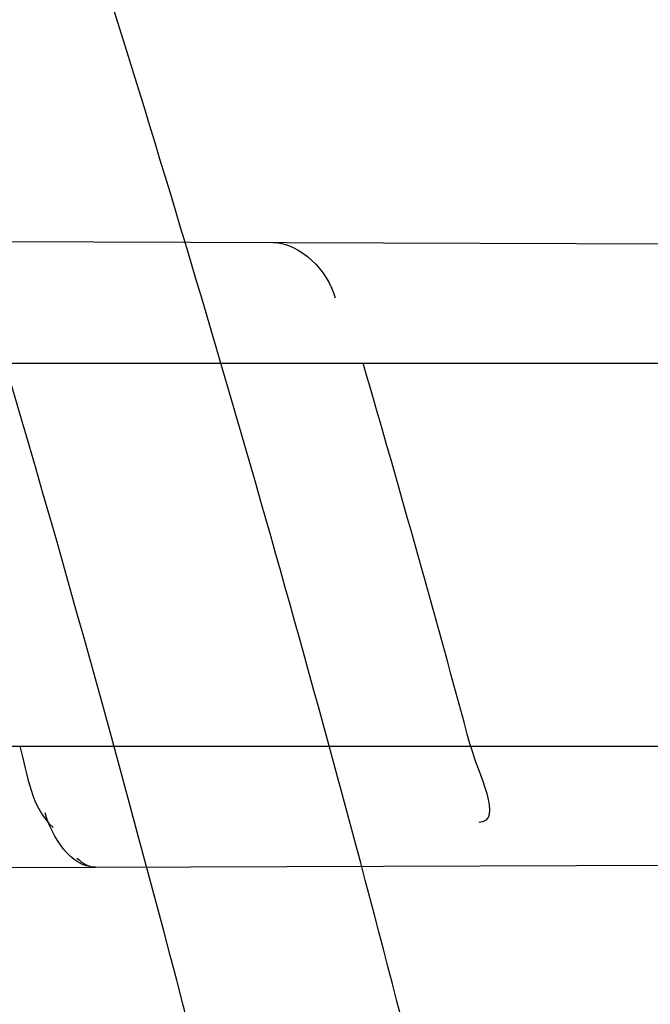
# Model space of a CAD drawing. Header units: millimetres. Extents: x 0 to 297, y 0 to 210.
# Tile 106 of 256: x 145.2265 to 145.238, y 93.2954 to 93.3134. Entities that reach past the tile are written whole.
import ezdxf

# ---------------------------------------------------------------- set-up
doc = ezdxf.new("R2010")
doc.units = ezdxf.units.MM
doc.header["$LTSCALE"] = 16.335
doc.layers.get('0').update_dxf_attribs({"linetype": 'CONTINUOUS'})
for name, color, linetype in [('01_GLOBAL', 7, 'CONTINUOUS'), ('INTFCLR_1', 7, 'CONTINUOUS'), ('INTFCLR_144815', 7, 'CONTINUOUS')]:
    doc.layers.add(name, color=color, linetype=linetype)

msp = doc.modelspace()

# ---------------------------------------------------------------- linework, layer by layer
at = {"color": 7, "linetype": 'Continuous'}
msp.add_circle((145.8748034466, 92.1344639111), 2.66, dxfattribs=at)
at = {"color": 9, "linetype": 'Continuous'}
msp.add_arc((145.8748034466, 92.1344639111), 2.6259090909, 92.9674534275, 177.0325465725, dxfattribs=at)
at = {"layer": '01_GLOBAL', "color": 7, "linetype": 'Continuous'}
msp.add_circle((145.8748034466, 92.1344639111), 2.695, dxfattribs=at)
at = {"layer": 'INTFCLR_1', "color": 9, "linetype": 'Continuous'}
for p, q in [((145.2069335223, 93.30944721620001), (145.268307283, 93.3092329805)), ((145.2087624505, 93.3071596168), (145.2688339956, 93.3071596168)), ((145.2108577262, 93.3001596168), (145.2706262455, 93.3001596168)), ((145.2104119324, 93.2978841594), (145.271158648, 93.29809620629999))]:
    msp.add_line(p, q, dxfattribs=at)
at = {"layer": 'INTFCLR_1', "color": 7, "linetype": 'Continuous'}
msp.add_lwpolyline([(145.2275031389, 93.2981139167), (145.2275444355, 93.2980787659), (145.2275850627, 93.2980475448), (145.2276250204, 93.2980203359), (145.2276644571, 93.29799717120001), (145.2277032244, 93.29797818), (145.2277408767, 93.2979635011), (145.2277772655, 93.297953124), (145.2278125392, 93.29794697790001), (145.227846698, 93.2979450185)], dxfattribs=at)
at = {"layer": 'INTFCLR_1', "color": 6, "linetype": 'Continuous'}
for centre, radius, start, end in [((144.8596077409, 93.1986596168), 0.4224162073, 270, 90.00000002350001), ((144.8596077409, 93.1986596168), 0.4014439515, 270, 90.00000002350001), ((144.8590283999, 93.1986617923), 0.3891373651, 15.1191837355, 16.189568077)]:
    msp.add_arc(centre, radius, start, end, dxfattribs=at)
at = {"layer": 'INTFCLR_1', "color": 9, "linetype": 'Continuous'}
msp.add_arc((144.8596077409, 93.1986596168), 0.3860864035, 14.2357984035, 17.3348347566, dxfattribs=at)
for points, knots in [([(145.235167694, 93.06803805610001), (145.2359987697, 93.0702994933), (145.2376274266, 93.07486591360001), (145.2407305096, 93.0841265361), (145.2457654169, 93.10074899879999), (145.2504341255, 93.12025903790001), (145.2535169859, 93.1376959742), (145.2548129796, 93.1465996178), (145.2554818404, 93.15174935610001), (145.2570256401, 93.1646779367), (145.2586297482, 93.1867687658), (145.2583725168, 93.2128320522), (145.2571603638, 93.229722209), (145.2563978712, 93.2375211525), (145.2558364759, 93.24270819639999), (145.2541019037, 93.2567080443), (145.2501634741, 93.279125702), (145.2444881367, 93.3010123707), (145.2404287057, 93.31400265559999), (145.2389019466, 93.3186491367), (145.2365792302, 93.32549362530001), (145.2313391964, 93.3398030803), (145.2222901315, 93.3608048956), (145.211984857, 93.38064637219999), (145.2048007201, 93.3928589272), (145.2014430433, 93.39829523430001), (145.1992124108, 93.401838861), (145.1931796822, 93.4111586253), (145.1830706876, 93.4254621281), (145.1690288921, 93.44287479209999), (145.1571354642, 93.4559268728), (145.1488272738, 93.46426968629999), (145.1442335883, 93.4686868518), (145.1378598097, 93.47464399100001), (145.1289384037, 93.4824441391), (145.1192814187, 93.4900126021), (145.1131582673, 93.4943666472), (145.1101748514, 93.49636902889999), (145.1077179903, 93.4979464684), (145.1055301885, 93.4992630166), (145.1036031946, 93.50027403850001), (145.1025200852, 93.5007770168), (145.1016575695, 93.50108464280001), (145.1010609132, 93.5012239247), (145.1005598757, 93.50114822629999), (145.1004622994, 93.50067669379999), (145.1007027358, 93.5001554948), (145.1011202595, 93.49943321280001), (145.1017948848, 93.49852402), (145.1026939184, 93.4974154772), (145.1038249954, 93.4961153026), (145.1051758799, 93.49462279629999), (145.106740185, 93.4929397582), (145.1092045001, 93.4903307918), (145.1127127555, 93.4866635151), (145.1192604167, 93.47979277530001), (145.126411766, 93.4720844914), (145.1329263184, 93.4647171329), (145.1369531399, 93.4600323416), (145.143428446, 93.4523417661), (145.1533417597, 93.43987882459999), (145.1663378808, 93.4217466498), (145.175744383, 93.40694421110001), (145.1819029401, 93.3964078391), (145.1860815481, 93.3889972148), (145.1932904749, 93.3754706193), (145.2029180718, 93.35504416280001), (145.209559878, 93.3380139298), (145.212649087, 93.3291841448)], [0, 0, 0, 0, 0.0103790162, 0.0208837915, 0.0420711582, 0.08518389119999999, 0.1071959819, 0.1183353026, 0.1239410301, 0.1295663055, 0.1744258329, 0.2192337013, 0.2417180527, 0.2473539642, 0.2529903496, 0.2641931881, 0.3081223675, 0.3509244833, 0.3614867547, 0.3667496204, 0.3719934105, 0.3926231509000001, 0.4323812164, 0.470412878, 0.488854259, 0.4934078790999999, 0.4979383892, 0.5068921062, 0.5412323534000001, 0.5733304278, 0.6031976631, 0.6172528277, 0.6240454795, 0.630650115, 0.6548352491, 0.6750685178, 0.6834752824, 0.6871962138, 0.6905460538, 0.6960524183, 0.6981915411, 0.6999110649, 0.7012078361, 0.7020914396, 0.7026255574, 0.7031007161, 0.7038824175, 0.7050749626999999, 0.7066970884, 0.7087489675, 0.7112252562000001, 0.7141187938, 0.7174211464, 0.7211233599, 0.729578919, 0.7392839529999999, 0.762009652, 0.7748693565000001, 0.7816473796, 0.7886214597, 0.8181786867, 0.8502212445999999, 0.8846823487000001, 0.8936821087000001, 0.9027944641, 0.9213301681, 0.9597016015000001, 1, 1, 1, 1]), ([(145.1053256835, 93.4996596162), (145.1058354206, 93.4996595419), (145.1084302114, 93.49863302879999), (145.1114097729, 93.4968905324), (145.114679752, 93.49483322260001), (145.1177098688, 93.4928362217), (145.1239326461, 93.4884975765), (145.1337472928, 93.4809600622), (145.1428234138, 93.4731893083), (145.1493077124, 93.4672553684), (145.1539781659, 93.46285851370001), (145.1624222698, 93.4545580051), (145.1745124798, 93.4415729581), (145.1887911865, 93.4242473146), (145.1990766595, 93.4100090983), (145.2052148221, 93.400731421), (145.2074832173, 93.39720574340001), (145.2108964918, 93.3917990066), (145.2181971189, 93.3796576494), (145.2286731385, 93.3599279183), (145.2378781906, 93.33903206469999), (145.2432089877, 93.32479281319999), (145.2455710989, 93.31798419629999), (145.247123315, 93.31336339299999), (145.2512489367, 93.30044977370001), (145.2570185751, 93.2786891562), (145.2610247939, 93.2563880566), (145.262788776, 93.2424626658), (145.2633595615, 93.2373043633), (145.2641347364, 93.22954935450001), (145.2653671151, 93.21275432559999), (145.2656287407, 93.1868333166), (145.2639975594, 93.16486546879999), (145.2624282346, 93.15201095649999), (145.2617481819, 93.1468896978), (145.2604303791, 93.1380345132), (145.2572949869, 93.120689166), (145.2525471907, 93.10128539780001), (145.2474296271, 93.08475977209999), (145.2442749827, 93.0755508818), (145.2426192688, 93.07100993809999), (145.2417743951, 93.0687611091)], [0, 0, 0, 0, 0.0031306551, 0.0166311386, 0.0214593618, 0.0268204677, 0.03892666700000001, 0.0680356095, 0.1027865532, 0.1122690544, 0.1220182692, 0.1421808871, 0.1849821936, 0.2309157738, 0.2799873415, 0.2927705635, 0.2992370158, 0.3057352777, 0.3320402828, 0.3862318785, 0.4428084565, 0.4721382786, 0.4795908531, 0.487069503, 0.5020757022, 0.562848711, 0.6251729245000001, 0.641061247, 0.6490543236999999, 0.6570463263, 0.6889269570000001, 0.7524525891, 0.8160592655, 0.8240370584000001, 0.8319876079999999, 0.8477879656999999, 0.8790177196, 0.9402188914, 0.9703170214, 0.9852457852, 1, 1, 1, 1]), ([(145.212649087, 93.3291841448), (145.2158606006, 93.32000478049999), (145.2216925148, 93.3011419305), (145.227244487, 93.2768964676), (145.2299856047, 93.2607035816), (145.2310878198, 93.25306455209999), (145.2317778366, 93.2479244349), (145.2334659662, 93.23376490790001), (145.2350886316, 93.2104154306), (145.2348602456, 93.1869830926), (145.2340091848, 93.1726576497), (145.2336200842, 93.16742997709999), (145.2329629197, 93.1596496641), (145.2311506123, 93.1430826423), (145.226931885, 93.1181043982), (145.2217743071, 93.0973620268), (145.21827327, 93.08545778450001), (145.2168531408, 93.08078963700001), (145.2142959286, 93.0727821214), (145.2088936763, 93.057325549), (145.2002622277, 93.03625645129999), (145.191382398, 93.0181651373), (145.1856550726, 93.0076054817), (145.1835773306, 93.0038810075), (145.1804900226, 92.9984473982), (145.1738400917, 92.9872483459), (145.1632874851, 92.971132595), (145.150351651, 92.9535411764), (145.1410235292, 92.94206533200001), (145.1356460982, 92.935766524), (145.133618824, 92.9334156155), (145.1301975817, 92.9295053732), (145.1238773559, 92.9224693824), (145.116999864, 92.9151404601), (145.1107938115, 92.9086516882), (145.1070749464, 92.9047482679), (145.1041227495, 92.9015610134), (145.102218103, 92.89935461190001), (145.1011689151, 92.89795985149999), (145.1007337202, 92.8972197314), (145.1004699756, 92.8966887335), (145.1005812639, 92.8959977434), (145.1020539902, 92.8962982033), (145.1036740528, 92.8970747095), (145.1066075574, 92.8986606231), (145.1094057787, 92.90044308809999), (145.1117034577, 92.9019742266), (145.1131778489, 92.902988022), (145.1156556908, 92.9047222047), (145.1196186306, 92.9076236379), (145.1251563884, 92.91192845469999), (145.1334349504, 92.9187409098), (145.1408444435, 92.92538609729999), (145.1473278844, 92.9316038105), (145.1519747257, 92.9361897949), (145.1603493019, 92.94482450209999), (145.1722854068, 92.9582894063), (145.1863008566, 92.9761921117), (145.1963364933, 92.9908581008), (145.2023017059, 93.0003963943), (145.2045040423, 93.0040202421), (145.2078179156, 93.0095804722), (145.2148947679, 93.0220651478), (145.2249952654, 93.0423300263), (145.2319439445, 93.0592659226), (145.2351676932, 93.0680380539)], [0, 0, 0, 0, 0.0419354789, 0.08505031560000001, 0.1071497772, 0.1127379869, 0.1183317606, 0.1295131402, 0.1742263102, 0.2191466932, 0.230445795, 0.2361065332, 0.241751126, 0.2641147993, 0.3079545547, 0.3508736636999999, 0.3561840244, 0.3614616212, 0.3719139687, 0.3924297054, 0.4320526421, 0.4700131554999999, 0.4792642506, 0.483852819, 0.4884035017, 0.5062126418, 0.5400088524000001, 0.5714206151, 0.6003317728, 0.6037560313, 0.6071340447, 0.6137178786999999, 0.6261602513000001, 0.6479155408, 0.6570536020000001, 0.6648783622, 0.6711643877, 0.6757843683, 0.6774462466, 0.6786751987, 0.6794900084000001, 0.6799813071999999, 0.6813020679, 0.6842478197, 0.6888651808, 0.6950795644, 0.6987591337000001, 0.70073729, 0.7027989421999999, 0.7117993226, 0.7219139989, 0.7330405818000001, 0.7580265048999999, 0.7648041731, 0.7717766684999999, 0.7861782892, 0.816667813, 0.8493175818, 0.8841610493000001, 0.8932352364, 0.8978283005, 0.9024468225, 0.9211469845, 0.9596997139, 1, 1, 1, 1]), ([(145.1053256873, 92.89765960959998), (145.1051880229, 92.89765962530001), (145.1048509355, 92.897726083), (145.1048682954, 92.89833203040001), (145.1052289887, 92.89895544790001), (145.1058526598, 92.8998820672), (145.1068032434, 92.9010353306), (145.1086356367, 92.9031125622), (145.110803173, 92.9053838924), (145.113215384, 92.90786955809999), (145.1159839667, 92.9106973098), (145.1217014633, 92.91652117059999), (145.1287122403, 92.92380461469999), (145.1351564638, 92.9308006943), (145.1386445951, 92.9346890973), (145.1407113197, 92.9370268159), (145.1461908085, 92.9432875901), (145.1556953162, 92.95469486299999), (145.1688811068, 92.972191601), (145.1796415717, 92.9882287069), (145.1864241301, 92.99937733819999), (145.1895721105, 93.0047852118), (145.1916900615, 93.00849100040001), (145.1975256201, 93.0189931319), (145.2065751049, 93.0369888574), (145.2153782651, 93.057964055), (145.2208882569, 93.0733543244), (145.2234958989, 93.0813260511), (145.2249438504, 93.0859728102), (145.2285119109, 93.09781736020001), (145.2337695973, 93.1184588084), (145.2380725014, 93.143329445), (145.2399207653, 93.159825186), (145.2405908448, 93.1675708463), (145.2409875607, 93.1727748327), (145.241855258, 93.1870348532), (145.2420882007, 93.2103641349), (145.2404334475, 93.2336088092), (145.2387124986, 93.2477021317), (145.238008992, 93.2528187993), (145.2368850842, 93.26042393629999), (145.2340893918, 93.2765480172), (145.2284266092, 93.3006887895), (145.222482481, 93.3194563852), (145.2192099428, 93.32858819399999)], [0, 0, 0, 0, 0.0008731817, 0.001718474, 0.0032338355, 0.0055641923, 0.008732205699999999, 0.0127298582, 0.0231213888, 0.0286463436, 0.0346993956, 0.04822263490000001, 0.0804125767, 0.0988155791, 0.1085508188, 0.1135449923, 0.1186070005, 0.1613231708, 0.2076862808, 0.2575123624, 0.2837454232, 0.2904461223, 0.2972015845, 0.3108183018, 0.3666504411, 0.4248609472, 0.4549769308, 0.4703146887, 0.4780576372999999, 0.4858477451, 0.5487776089, 0.6130123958, 0.6457680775, 0.6540347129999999, 0.6623246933, 0.6788711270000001, 0.74464742, 0.8101273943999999, 0.8265053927, 0.8346996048, 0.8428861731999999, 0.8752668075, 0.9384714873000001, 1, 1, 1, 1])]:
    msp.add_open_spline(points, degree=3, knots=knots, dxfattribs=at)
at = {"layer": 'INTFCLR_1', "color": 6, "linetype": 'Continuous'}
for points, knots in [([(145.1350652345, 93.4996596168), (145.1342109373, 93.4996596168), (145.1357546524, 93.496718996), (145.1370803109, 93.4950968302), (145.1392467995, 93.49225027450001), (145.1419201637, 93.4890306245), (145.145337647, 93.4849215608), (145.149332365, 93.4801497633), (145.1536170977, 93.4749597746), (145.1578478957, 93.4697443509), (145.1617862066, 93.46477665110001), (145.1654017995, 93.46011427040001), (145.1686896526, 93.45577766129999), (145.1716611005, 93.4517737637), (145.1743369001, 93.4480934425), (145.176743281, 93.4447208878), (145.1789048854, 93.4416366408), (145.1808385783, 93.4388324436), (145.1825660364, 93.4362898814), (145.1841084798, 93.43398792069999), (145.185490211, 93.43189981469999), (145.1867189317, 93.4300221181), (145.1878098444, 93.42833769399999), (145.1887779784, 93.42682907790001), (145.1896459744, 93.4254651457), (145.1906214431, 93.4239206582), (145.191753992, 93.4221107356), (145.1928766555, 93.42029359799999), (145.1938510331, 93.4187005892), (145.1946912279, 93.4173162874), (145.1956155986, 93.415780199), (145.1966371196, 93.4140663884), (145.1977643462, 93.41215452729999), (145.1990081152, 93.4100186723), (145.2003754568, 93.4076384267), (145.201880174, 93.4049787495), (145.2035347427, 93.4020034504), (145.2053542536, 93.39866660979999), (145.2073580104, 93.3949100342), (145.2095596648, 93.3906775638), (145.2119715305, 93.3859042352), (145.214608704, 93.3805105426), (145.2174929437, 93.37438539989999), (145.220642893, 93.36739491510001), (145.2240752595, 93.35936816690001), (145.227802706, 93.35009965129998), (145.2318351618, 93.3392957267), (145.2361179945, 93.3267082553), (145.2403681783, 93.3126841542), (145.2442872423, 93.297814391), (145.2476657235, 93.2827730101), (145.2504753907, 93.2676905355), (145.2527156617, 93.25262667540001), (145.2543982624, 93.2375790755), (145.2555287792, 93.22258324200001), (145.256117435, 93.20762456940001), (145.2561708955, 93.1927266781), (145.2556951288, 93.17787585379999), (145.2546936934, 93.16307401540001), (145.2531693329, 93.1483330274), (145.2511191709, 93.1336232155), (145.2485428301, 93.1189642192), (145.2454275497, 93.1043242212), (145.2417708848, 93.0897217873), (145.2376203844, 93.07535951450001), (145.2332204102, 93.06193527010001), (145.2288852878, 93.0500177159), (145.2248596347, 93.0398394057), (145.2211587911, 93.03109336), (145.2177663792, 93.0235207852), (145.2146668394, 93.01692434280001), (145.2118379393, 93.01114230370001), (145.2092594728, 93.0060543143), (145.2069119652, 93.0015625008), (145.2047820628, 92.99759337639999), (145.2028538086, 92.9940827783), (145.2011073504, 92.9909675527), (145.1995253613, 92.98819559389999), (145.1980916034, 92.985722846), (145.1967959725, 92.9835200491), (145.1956290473, 92.9815607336), (145.1945782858, 92.97981554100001), (145.1936278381, 92.9782521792), (145.1927650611, 92.97684539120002), (145.1919665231, 92.9755535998), (145.1911689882, 92.97427311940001), (145.1903111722, 92.9729060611), (145.1893416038, 92.97137374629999), (145.1882509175, 92.9696663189), (145.1870226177, 92.9677633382), (145.1856376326, 92.96564257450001), (145.1840803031, 92.96328767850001), (145.1823329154, 92.9606826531), (145.1803729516, 92.95780619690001), (145.1781781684, 92.9546380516), (145.1757236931, 92.9511600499), (145.1729902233, 92.94736262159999), (145.1699514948, 92.94322961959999), (145.1665806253, 92.9387466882), (145.1628687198, 92.93392583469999), (145.1588145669, 92.9287817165), (145.1544498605, 92.9233761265), (145.149996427, 92.9179675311), (145.1458273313, 92.912982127), (145.1422457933, 92.9086810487), (145.1394492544, 92.9053205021), (145.1371773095, 92.9023512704), (145.1358081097, 92.9006787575), (145.134193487, 92.8976596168), (145.1350652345, 92.8976596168)], [0, 0, 0, 0, 0.0038604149, 0.007501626, 0.0124785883, 0.0188917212, 0.0268498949, 0.0364677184, 0.0470694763, 0.05724446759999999, 0.0668187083, 0.0757144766, 0.08390537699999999, 0.0914099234, 0.09824517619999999, 0.1044667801, 0.1101313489, 0.1152642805, 0.1198589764, 0.1240215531, 0.1277856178, 0.1311734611, 0.1341617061, 0.1368541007, 0.1392736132, 0.1414672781, 0.1451087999, 0.148921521, 0.1511192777, 0.1535471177, 0.1562389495, 0.1592204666, 0.1625628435, 0.1662680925, 0.1703891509, 0.1749670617, 0.1800766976, 0.185772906, 0.1921414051, 0.1993155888, 0.2073311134, 0.2163077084, 0.2264451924, 0.2379233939, 0.2509534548, 0.2658909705, 0.2830621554, 0.3030578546, 0.3259639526, 0.3492662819, 0.3725305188, 0.395610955, 0.4185782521, 0.4413347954, 0.4640172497, 0.4865192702, 0.5089682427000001, 0.5313242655, 0.5536477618, 0.5759939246, 0.5982772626, 0.6207472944, 0.6432362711, 0.6658996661, 0.6887559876, 0.7107777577, 0.7297237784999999, 0.7460531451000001, 0.7602331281, 0.7726347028, 0.7835467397, 0.7931663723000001, 0.8017211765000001, 0.8093215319, 0.8160683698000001, 0.8220757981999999, 0.8274205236, 0.83220661, 0.8364980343, 0.8403367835, 0.8437547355, 0.8468031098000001, 0.8495420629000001, 0.8520223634, 0.8542604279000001, 0.8564046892, 0.8588391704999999, 0.8615533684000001, 0.8645986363, 0.8679945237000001, 0.8717882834, 0.8760445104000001, 0.8807522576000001, 0.8859628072, 0.8917731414, 0.8981681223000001, 0.9051985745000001, 0.9129160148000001, 0.9213486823, 0.930543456, 0.9404096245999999, 0.9509435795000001, 0.9619432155, 0.9720502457, 0.9803711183, 0.9870628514, 0.9922716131, 0.9960607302, 1, 1, 1, 1]), ([(145.1350652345, 92.8976596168), (145.1360387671, 92.8976596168), (145.1377271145, 92.8987973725), (145.1403228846, 92.9003600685), (145.1432989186, 92.90252257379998), (145.1469787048, 92.9053401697), (145.1513602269, 92.908937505), (145.156189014, 92.9131306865), (145.1610884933, 92.9176135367), (145.16571304, 92.9220446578), (145.1699506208, 92.9262668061), (145.1738079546, 92.93025140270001), (145.1773032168, 92.9339784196), (145.1804624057, 92.93744342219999), (145.1833068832, 92.9406452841), (145.1858602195, 92.9435862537), (145.1881553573, 92.9462860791), (145.1902110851, 92.9487505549), (145.1920499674, 92.95099242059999), (145.1936917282, 92.95302517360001), (145.195161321, 92.95487020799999), (145.1964960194, 92.95656687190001), (145.197810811, 92.9582571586), (145.1992115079, 92.9600798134), (145.2006985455, 92.9620412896), (145.2021699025, 92.9640097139), (145.203615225, 92.9659689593), (145.2051191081, 92.96803560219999), (145.2067839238, 92.9703578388), (145.2086446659, 92.97299707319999), (145.2107239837, 92.976003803), (145.2130437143, 92.9794328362), (145.2156231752, 92.9833409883), (145.2184823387, 92.9877982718), (145.2216518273, 92.99290263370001), (145.2251614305, 92.9987667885), (145.229038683, 93.00552838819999), (145.2333125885, 93.0133695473), (145.2380078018, 93.0225036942), (145.2431555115, 93.03325044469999), (145.2486552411, 93.04576276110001), (145.2541538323, 93.05964751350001), (145.2592951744, 93.0742866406), (145.2638614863, 93.0891255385), (145.2678132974, 93.10401926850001), (145.2711637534, 93.1189518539), (145.2739112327, 93.1338443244), (145.2760779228, 93.14873712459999), (145.2776685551, 93.1635668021), (145.2786982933, 93.17835697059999), (145.2791763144, 93.1930929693), (145.2791102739, 93.20777733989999), (145.2785051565, 93.2224188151), (145.2773642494, 93.2370081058), (145.2756872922, 93.2515514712), (145.2734729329, 93.2660467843), (145.2707211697, 93.28047186), (145.2674209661, 93.2948590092), (145.2635667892, 93.3091902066), (145.259139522, 93.3234820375), (145.254151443, 93.33766185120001), (145.2488018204, 93.351194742), (145.2434345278, 93.3634522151), (145.238408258, 93.3740016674), (145.2338248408, 93.38297495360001), (145.2296571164, 93.3906774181), (145.2258775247, 93.3973229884), (145.2224553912, 93.4030908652), (145.2193628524, 93.40811759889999), (145.216567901, 93.41251817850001), (145.2140471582, 93.4163762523), (145.2117761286, 93.4197682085), (145.209737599, 93.422748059), (145.2079066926, 93.42537326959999), (145.20627007, 93.4276809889), (145.2048016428, 93.4297213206), (145.203482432, 93.43153041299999), (145.202221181, 93.4332394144), (145.2009100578, 93.4349957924), (145.1994654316, 93.43690657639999), (145.1979774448, 93.438847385), (145.1964846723, 93.44076776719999), (145.1949729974, 93.4426876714), (145.1933137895, 93.4447656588), (145.1914604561, 93.4470505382), (145.1893845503, 93.4495659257), (145.1870661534, 93.45232249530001), (145.1844777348, 93.45533473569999), (145.1815962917, 93.45861035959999), (145.1783918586, 93.4621590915), (145.174841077, 93.46597939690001), (145.1709238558, 93.47006182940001), (145.1666153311, 93.47439075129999), (145.1619164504, 93.47892812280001), (145.1569054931, 93.4835493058), (145.1519289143, 93.48790146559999), (145.1473729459, 93.4916672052), (145.1435388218, 93.4946187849), (145.1404516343, 93.4968744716), (145.1377826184, 93.49848721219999), (145.1360568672, 93.4996596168), (145.1350652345, 93.4996596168)], [0, 0, 0, 0, 0.0042187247, 0.0081401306, 0.0133978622, 0.0200459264, 0.0282638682, 0.0379443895, 0.0477615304, 0.05703690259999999, 0.0656973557, 0.0736821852, 0.0810680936, 0.0878383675, 0.0940009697, 0.0996271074, 0.1047154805, 0.1093563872, 0.1135342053, 0.1172803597, 0.1206792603, 0.1237557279, 0.1266349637, 0.1299589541, 0.1337168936, 0.1373013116, 0.1406085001, 0.1442672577, 0.148377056, 0.1529904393, 0.1582606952, 0.164218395, 0.1709303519, 0.1785521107, 0.1871652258, 0.1969659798, 0.2081658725, 0.2209392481, 0.2356613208, 0.2526660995, 0.2725685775, 0.2948769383, 0.3173640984, 0.3397873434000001, 0.3621386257, 0.3841211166, 0.4060891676, 0.4277469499, 0.4493218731, 0.470705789, 0.4919793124, 0.5131981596, 0.5343255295, 0.5554668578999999, 0.5765984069, 0.5977513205, 0.6189954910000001, 0.6402209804, 0.6617015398, 0.6832900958, 0.7050415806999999, 0.7268239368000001, 0.7463339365, 0.7630160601, 0.7774553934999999, 0.7899931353, 0.8009638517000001, 0.8105830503, 0.8190545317, 0.8265380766, 0.8331730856, 0.8390248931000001, 0.8442268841, 0.8488182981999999, 0.8528943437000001, 0.8564866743, 0.8597116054, 0.8625968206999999, 0.8656908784, 0.8692094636, 0.8729771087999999, 0.8762884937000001, 0.879749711, 0.8835661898, 0.8878115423, 0.8924986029, 0.8976989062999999, 0.9034198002, 0.9097088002, 0.9166034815, 0.9241390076, 0.9323094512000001, 0.9411199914, 0.9506041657, 0.9606137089, 0.9706541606, 0.9792553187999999, 0.9862062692, 0.9916647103, 0.9957028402, 1, 1, 1, 1])]:
    msp.add_open_spline(points, degree=3, knots=knots, dxfattribs=at)
for points in [[(145.231086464, 93.30936290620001), (145.2315932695, 93.30936113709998), (145.2320840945, 93.30884238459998), (145.2322254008, 93.3083556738)], [(145.2346959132, 93.3001596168), (145.2348180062, 93.2997077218), (145.2353130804, 93.29876489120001), (145.2348449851, 93.2987632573)]]:
    msp.add_open_spline(points, degree=3, dxfattribs=at)
at = {"layer": 'INTFCLR_1', "color": 7, "linetype": 'Continuous'}
for points in [[(145.2264598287, 93.3001596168), (145.2266043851, 93.29964360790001), (145.2266689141, 93.2990264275), (145.2270717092, 93.2986729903)], [(145.2278466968, 93.297945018), (145.2273950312, 93.2979433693), (145.2270462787, 93.29850382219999), (145.2269260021, 93.29893918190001)]]:
    msp.add_open_spline(points, degree=3, dxfattribs=at)
at = {"layer": 'INTFCLR_144815', "color": 6, "linetype": 'Continuous'}
for radius in [0.4466793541, 0.4256665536]:
    msp.add_circle((144.8596077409, 93.1986596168), radius, dxfattribs=at)
for radius, start, end in [(0.6157754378, 313.9937911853, 154.5150993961), (0.5947754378, 312.9543589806, 154.5144414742), (0.5751005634, 282.2440355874, 71.2863570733), (0.4537777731, 308.490992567, 51.50900743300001), (0.4747905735, 316.9838592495, 43.0161407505), (0.4480128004, 313.9992414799, 46.00075850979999)]:
    msp.add_arc((144.8596077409, 93.1986596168), radius, start, end, dxfattribs=at)
at = {"layer": 'INTFCLR_144815', "color": 9, "linetype": 'Continuous'}
for centre, radius, start, end in [((144.8596077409, 93.1986596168), 0.5712784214, 292.4997540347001, 54.0964566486), ((144.8596102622, 93.19866079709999), 0.5153523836, 292.4997540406, 54.09645665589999), ((144.8596257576, 93.1986639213), 0.5066391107, 311.2505121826, 48.7494878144), ((144.859607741, 93.1986596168), 0.4617768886, 314.0862202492, 45.9137797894), ((144.8596077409, 93.1986596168), 0.450734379, 313.8592910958, 46.1407088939), ((144.8596077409, 93.1986596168), 0.4477854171, 314.0319604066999, 45.9680396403)]:
    msp.add_arc(centre, radius, start, end, dxfattribs=at)
at = {"layer": 'INTFCLR_144815', "color": 6, "linetype": 'Continuous'}
for points, knots in [([(145.2825648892, 93.1986596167), (145.2825648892, 93.2008594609), (145.282532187, 93.2052597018), (145.2823850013, 93.21185978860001), (145.2821395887, 93.21845988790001), (145.2817957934, 93.22506001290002), (145.2813534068, 93.23166003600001), (145.2808121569, 93.23825992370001), (145.280171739, 93.24485936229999), (145.2794317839, 93.2514581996), (145.2785919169, 93.2580559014), (145.2776516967, 93.26465215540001), (145.2766107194, 93.271246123), (145.2754685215, 93.27783720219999), (145.2742247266, 93.2844241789), (145.2728788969, 93.2910061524), (145.2714307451, 93.2975814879), (145.2698799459, 93.3041488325), (145.2682264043, 93.31070599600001), (145.2664700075, 93.317251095), (145.2646109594, 93.3237813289), (145.2626494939, 93.33029415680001), (145.260586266, 93.33678604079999), (145.2584220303, 93.3432536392), (145.2561580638, 93.3496926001), (145.2537958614, 93.3560986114), (145.2513375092, 93.3624664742), (145.2487855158, 93.3687907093), (145.2461430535, 93.37506509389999), (145.243413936, 93.3812828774), (145.2406027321, 93.38743667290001), (145.2377148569, 93.39351842), (145.2347566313, 93.3995194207), (145.2317353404, 93.40543037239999), (145.2286592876, 93.41124140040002), (145.2255378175, 93.4169421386), (145.2223813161, 93.42252182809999), (145.2192011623, 93.4279694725), (145.2160096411, 93.4332740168), (145.2128197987, 93.4384245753), (145.2096452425, 93.4434106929), (145.2064998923, 93.4482226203), (145.2033976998, 93.4528515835), (145.2003523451, 93.4572900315), (145.1973769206, 93.4615318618), (145.1944836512, 93.4655725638), (145.1916836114, 93.46940935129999), (145.1889866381, 93.47304103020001), (145.1864013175, 93.4764677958), (145.1839350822, 93.4796909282), (145.1815937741, 93.4827132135), (145.1793814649, 93.48553902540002), (145.1773002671, 93.4881744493), (145.1753509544, 93.49062643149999), (145.1735333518, 93.4929022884), (145.1718468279, 93.4950091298), (145.1702903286, 93.49695386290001), (145.168862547, 93.49874305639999), (145.1675620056, 93.5003828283), (145.1663872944, 93.5018788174), (145.1653367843, 93.5032358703), (145.1644092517, 93.5044595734), (145.1636017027, 93.5055518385), (145.1629160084, 93.5065249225), (145.1623391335, 93.5073583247), (145.1618093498, 93.5082894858), (145.161227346, 93.5089558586), (145.1612445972, 93.5101538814), (145.1615550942, 93.5101594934)], [0, 0, 0, 0, 0.0193188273, 0.0386418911, 0.05797372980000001, 0.0773181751, 0.0966800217, 0.1160624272, 0.1354702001, 0.1549057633, 0.1743738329, 0.1938759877, 0.2134167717, 0.2329964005, 0.2526187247, 0.2722829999, 0.2919923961, 0.3117443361, 0.3315407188, 0.3513772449, 0.37125414, 0.391164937, 0.4111075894, 0.4310729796, 0.4510561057, 0.4710451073, 0.4910305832, 0.5109984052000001, 0.5309330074, 0.5508166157, 0.5706284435, 0.590344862, 0.6099392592, 0.6293819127, 0.6486401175, 0.6676780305, 0.6864570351, 0.7049360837, 0.7230721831, 0.7408210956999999, 0.7581383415, 0.7749801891, 0.7913047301, 0.8070730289, 0.822250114, 0.8368060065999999, 0.8507161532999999, 0.8639624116, 0.8765312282, 0.8884132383, 0.8996029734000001, 0.9101049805, 0.9199296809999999, 0.9290934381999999, 0.9376135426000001, 0.9455077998, 0.9527934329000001, 0.9594885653, 0.9656100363, 0.9711731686, 0.9761922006, 0.9806816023, 0.9846553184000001, 0.9881278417, 0.9911127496, 0.9936230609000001, 0.9972727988, 1, 1, 1, 1]), ([(145.1715348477, 92.8871597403), (145.1712150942, 92.887165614), (145.1712119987, 92.888398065), (145.1717859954, 92.8890887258), (145.1723169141, 92.8900495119), (145.1728921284, 92.8909093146), (145.1735763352, 92.8919125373), (145.1743814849, 92.8930382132), (145.17530592, 92.89429876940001), (145.1763525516, 92.89569628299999), (145.1775225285, 92.8972363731), (145.1788179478, 92.8989246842), (145.1802417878, 92.90076905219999), (145.1817966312, 92.902777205), (145.1834827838, 92.9049546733), (145.1852973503, 92.907303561), (145.1872357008, 92.90982438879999), (145.189295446, 92.9125211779), (145.1914790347, 92.9154049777), (145.1937896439, 92.9184888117), (145.1962240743, 92.9217782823), (145.1987743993, 92.92527328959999), (145.2014309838, 92.9289717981), (145.2041860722, 92.9328747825), (145.2070298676, 92.9369806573), (145.2099514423, 92.9412863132), (145.2129388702, 92.94578706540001), (145.215979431, 92.95047669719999), (145.2190598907, 92.95534762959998), (145.2221667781, 92.9603911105), (145.2252866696, 92.9655974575), (145.2284064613, 92.9709563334), (145.2315136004, 92.9764570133), (145.2345962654, 92.98208862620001), (145.2376434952, 92.98784036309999), (145.2406452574, 92.99370162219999), (145.2435925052, 92.99966217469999), (145.2464771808, 93.005712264), (145.2492921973, 93.01184268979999), (145.2520314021, 93.01804486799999), (145.2546894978, 93.0243108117), (145.2572619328, 93.0306330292), (145.2597453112, 93.03700571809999), (145.2621317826, 93.0434101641), (145.2644188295, 93.0498389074), (145.2666074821, 93.05629353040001), (145.2687002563, 93.0627819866), (145.2706975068, 93.0693065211), (145.2725965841, 93.0758590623), (145.2743963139, 93.08243582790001), (145.2760946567, 93.0890285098), (145.2776905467, 93.0956308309), (145.2791843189, 93.1022416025), (145.2805765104, 93.10886063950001), (145.2818676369, 93.1154879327), (145.2830580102, 93.12212274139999), (145.2841477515, 93.12876325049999), (145.2851369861, 93.1354072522), (145.2860260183, 93.1420534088), (145.2868152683, 93.14870134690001), (145.2875051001, 93.1553505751), (145.2880958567, 93.16200073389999), (145.2885878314, 93.1686513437), (145.2889813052, 93.17530234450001), (145.289276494, 93.18195348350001), (145.2894735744, 93.1886048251), (145.2895726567, 93.1952561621), (145.2895738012, 93.20190757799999), (145.2894770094, 93.20855889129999), (145.2892822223, 93.2152102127), (145.2889893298, 93.2218613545), (145.2885981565, 93.228512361), (145.2881084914, 93.23516293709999), (145.2875200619, 93.2418129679), (145.2868325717, 93.24846205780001), (145.2860456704, 93.2551099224), (145.2851589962, 93.26175603), (145.2841721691, 93.2683997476), (145.2830848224, 93.2750402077), (145.2818965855, 93.2816764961), (145.2806070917, 93.2883076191), (145.2792161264, 93.2949318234), (145.2777236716, 93.3015466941), (145.27612979, 93.30814986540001), (145.2744344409, 93.314739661), (145.2726374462, 93.3213150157), (145.2707388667, 93.3278740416), (145.2687392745, 93.3344133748), (145.2666397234, 93.34092869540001), (145.2644415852, 93.34741542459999), (145.2621464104, 93.3538691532), (145.2597562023, 93.3602849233), (145.2572735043, 93.3666571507), (145.2547014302, 93.37297970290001), (145.2520437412, 93.3792458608), (145.2493049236, 93.3854482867), (145.2464902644, 93.3915790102), (145.2436059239, 93.39762942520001), (145.240658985, 93.4035903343), (145.2376574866, 93.4094520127), (145.2346104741, 93.4152042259), (145.231527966, 93.4208363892), (145.2284209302, 93.42633767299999), (145.2253011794, 93.4316972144), (145.2221812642, 93.4369042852), (145.2190742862, 93.44194854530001), (145.2159936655, 93.44682031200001), (145.2129528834, 93.4515108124), (145.209965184, 93.45601244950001), (145.207043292, 93.4603189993), (145.2041991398, 93.4644257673), (145.2014436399, 93.4683296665), (145.1987864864, 93.47202925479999), (145.1962360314, 93.47552468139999), (145.1937992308, 93.47881756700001), (145.1914816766, 93.48191080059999), (145.1892876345, 93.484808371), (145.1872201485, 93.487515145), (145.1852811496, 93.49003667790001), (145.1834716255, 93.49237897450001), (145.1817917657, 93.4945483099), (145.1802410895, 93.4965510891), (145.1788186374, 93.4983936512), (145.1775230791, 93.5000821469), (145.1763528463, 93.5016225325), (145.1753062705, 93.5030200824), (145.1743814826, 93.5042807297), (145.1735770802, 93.50540657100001), (145.1728902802, 93.5064096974), (145.1723225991, 93.507270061), (145.1718630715, 93.5080606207), (145.171402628, 93.5088026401), (145.1710534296, 93.51015065), (145.1715348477, 93.5101594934)], [0, 0, 0, 0, 0.0014103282, 0.0032894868, 0.0045784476, 0.006109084, 0.0078878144, 0.009921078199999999, 0.0122159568, 0.0147800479, 0.0176210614, 0.0207450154, 0.0241645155, 0.0278962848, 0.0319450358, 0.0363094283, 0.0409856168, 0.0459681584, 0.0512740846, 0.0569372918, 0.0629614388, 0.06932079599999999, 0.0760170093, 0.0830428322, 0.09038864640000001, 0.09804223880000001, 0.1059886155, 0.1142106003, 0.1226891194, 0.1314036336, 0.1403327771, 0.1494548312, 0.1587482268, 0.1681920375, 0.1777662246, 0.1874518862, 0.1972313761, 0.2070885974, 0.2170088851, 0.2269790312, 0.2369874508, 0.247023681, 0.2570780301, 0.2671479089, 0.2771627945, 0.2871678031, 0.297203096, 0.3072268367, 0.3172573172, 0.3272873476, 0.3372951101, 0.3472786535, 0.3572404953, 0.3671820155, 0.3771057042, 0.38701475, 0.3969071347, 0.4067804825, 0.4166362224, 0.4264761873, 0.4363022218, 0.4461151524, 0.4559173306, 0.4657100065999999, 0.4754958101, 0.4852761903, 0.4950537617, 0.5048299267, 0.514607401, 0.5243876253, 0.5341732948, 0.5439658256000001, 0.5537677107, 0.5635801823, 0.5734055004, 0.5832449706, 0.5931003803, 0.6029729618, 0.6128636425, 0.6227732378, 0.6327028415, 0.6426530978, 0.6526214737, 0.6626060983, 0.6726078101, 0.6826271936, 0.6926651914, 0.7027189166, 0.7127821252, 0.7228511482, 0.7329216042, 0.7429877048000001, 0.7530428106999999, 0.7630790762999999, 0.7730874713, 0.7830577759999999, 0.7929782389, 0.8028356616, 0.8126154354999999, 0.8223014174, 0.8318761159, 0.8413205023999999, 0.8506146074, 0.8597374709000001, 0.8686675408, 0.8773831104, 0.8858627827, 0.8940860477, 0.9020337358, 0.9096886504, 0.9170358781, 0.9240630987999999, 0.9307608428, 0.9371226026, 0.9431446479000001, 0.9488258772, 0.9541674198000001, 0.9591725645, 0.9638462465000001, 0.9681947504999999, 0.9722253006, 0.9759458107, 0.979364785, 0.9824904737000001, 0.9853313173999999, 0.9878955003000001, 0.9901906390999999, 0.9922241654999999, 0.994002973, 0.9955336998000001, 0.9968227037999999, 0.9978766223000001, 1, 1, 1, 1]), ([(145.1421340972, 93.4996596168), (145.141854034, 93.4996596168), (145.1417650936, 93.498601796), (145.1424894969, 93.4977698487), (145.143367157, 93.4962691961), (145.1447612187, 93.49448485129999), (145.1465613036, 93.492177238), (145.148808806, 93.4894292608), (145.15150356, 93.48616244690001), (145.1546511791, 93.4823613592), (145.1582867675, 93.4779389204), (145.1624048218, 93.4728576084), (145.16699477, 93.4670702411), (145.1720315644, 93.46053863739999), (145.1774486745, 93.4532686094), (145.1831935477, 93.445241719), (145.1891616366, 93.4365115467), (145.19527173, 93.4271030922), (145.2014126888, 93.41709921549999), (145.2074988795, 93.4065585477), (145.2134387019, 93.39557045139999), (145.2191667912, 93.3841990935), (145.2246200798, 93.3725257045), (145.2297609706, 93.360599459), (145.2345518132, 93.3484875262), (145.2389754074, 93.3362234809), (145.2430148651, 93.3238532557), (145.246661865, 93.31140872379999), (145.2499164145, 93.2989040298), (145.2527714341, 93.2863849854), (145.2552383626, 93.273827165), (145.2573125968, 93.2612798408), (145.2590034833, 93.2487156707), (145.2603109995, 93.2361743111), (145.2612405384, 93.2236464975), (145.2617956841, 93.2111436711), (145.2619187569, 93.2028180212), (145.2619187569, 93.198659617)], [0, 0, 0, 0, 0.0025344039, 0.005901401, 0.0109295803, 0.0177704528, 0.0265540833, 0.0373505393, 0.04991676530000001, 0.0648695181, 0.0820131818, 0.1017234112, 0.1240566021, 0.1488553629, 0.1763609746, 0.2060970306, 0.2381748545, 0.2720515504, 0.3076064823, 0.3443876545, 0.3821831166, 0.4206251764, 0.4595934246, 0.4987613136, 0.5381325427, 0.5774437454, 0.6167240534, 0.6558745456, 0.6947773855, 0.7336358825, 0.7720551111, 0.8105726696, 0.8487051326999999, 0.8867612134, 0.9246626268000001, 0.9623689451, 1, 1, 1, 1]), ([(145.1816919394, 93.4996596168), (145.1813689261, 93.4996596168), (145.181354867, 93.4984164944), (145.1818990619, 93.4977049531), (145.1824036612, 93.4967241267), (145.1829511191, 93.4958450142), (145.1836029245, 93.49481997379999), (145.1843702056, 93.4936699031), (145.1852510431, 93.4923828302), (145.1862478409, 93.4909569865), (145.1873615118, 93.4893868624), (145.1885933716, 93.48766759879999), (145.1899443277, 93.4857938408), (145.1914151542, 93.48376000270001), (145.1930061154, 93.48156053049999), (145.1947171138, 93.47918971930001), (145.1965473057, 93.47664219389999), (145.1984952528, 93.47391268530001), (145.2005585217, 93.47099658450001), (145.2027337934, 93.46788981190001), (145.2050166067, 93.46458923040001), (145.207401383, 93.4610926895), (145.2098813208, 93.4573992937), (145.2124484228, 93.45350951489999), (145.2150935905, 93.44942523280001), (145.2178067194, 93.44514979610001), (145.2205768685, 93.4406879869), (145.2233924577, 93.436045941), (145.2262415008, 93.43123100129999), (145.2291118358, 93.4262515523), (145.2319913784, 93.42111677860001), (145.2348683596, 93.4158364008), (145.2377314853, 93.4104204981), (145.2405700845, 93.4048793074), (145.2433742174, 93.39922304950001), (145.2461347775, 93.3934617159), (145.2488435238, 93.3876049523), (145.2514930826, 93.381661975), (145.2540769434, 93.37564147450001), (145.2565894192, 93.3695515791), (145.2590255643, 93.3633999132), (145.2613812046, 93.35719337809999), (145.2636527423, 93.3509384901), (145.2658372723, 93.34464092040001), (145.2679322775, 93.3383061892), (145.2699358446, 93.3319388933), (145.2718463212, 93.32554360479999), (145.2736625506, 93.3191239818), (145.275383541, 93.3126837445), (145.2770086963, 93.30622572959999), (145.2785375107, 93.29975290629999), (145.2799697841, 93.29326740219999), (145.281305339, 93.2867715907), (145.282544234, 93.2802670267), (145.2836865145, 93.2737555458), (145.2847323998, 93.2672381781), (145.285682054, 93.2607163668), (145.2865357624, 93.2541907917), (145.2872937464, 93.2476625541), (145.2879563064, 93.24113198), (145.2885236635, 93.2345999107), (145.2889960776, 93.22806647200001), (145.2893737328, 93.22153232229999), (145.2896568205, 93.2149974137), (145.2898454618, 93.208462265), (145.2899397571, 93.20192674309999), (145.2899397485, 93.1953913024), (145.2898454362, 93.18885579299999), (145.2896567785, 93.1823206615), (145.2893736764, 93.175785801), (145.2889960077, 93.1692516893), (145.2885235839, 93.1627183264), (145.2879562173, 93.1561863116), (145.2872936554, 93.1496558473), (145.2865356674, 93.1431276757), (145.2856819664, 93.136602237), (145.2847323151, 93.130080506), (145.283686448, 93.1235632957), (145.2825441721, 93.1170518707), (145.2813053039, 93.1105474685), (145.2799697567, 93.1040517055), (145.2785375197, 93.0975663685), (145.277008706, 93.091093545), (145.2753835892, 93.0846356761), (145.2736625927, 93.0781954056), (145.2718464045, 93.07177591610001), (145.2699359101, 93.0653805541), (145.2679323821, 93.0590133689), (145.2658373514, 93.05267854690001), (145.2636528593, 93.0463810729), (145.2613812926, 93.04012609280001), (145.2590256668, 93.03391958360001), (145.2565895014, 93.0277678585), (145.2540770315, 93.0216779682), (145.2514931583, 93.01565743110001), (145.2488435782, 93.00971440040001), (145.2461348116, 93.0038575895), (145.2433742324, 92.99809621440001), (145.2405700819, 92.9924399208), (145.2377314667, 92.9868986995), (145.2348683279, 92.98148277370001), (145.2319913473, 92.9762023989), (145.2291118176, 92.97106764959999), (145.2262415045, 92.9660882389), (145.2233924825, 92.9612733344), (145.220576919, 92.95663132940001), (145.2178068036, 92.95216957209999), (145.2150937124, 92.9478941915), (145.2124485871, 92.9438099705), (145.2098815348, 92.9399202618), (145.2074016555, 92.9362269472), (145.2050169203, 92.9327304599), (145.2027341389, 92.9294299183), (145.2005588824, 92.9263231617), (145.1984956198, 92.92340706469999), (145.1965476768, 92.9206775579), (145.1947174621, 92.918129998), (145.1930064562, 92.91575917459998), (145.1914154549, 92.9135596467), (145.1899446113, 92.91152578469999), (145.1885936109, 92.9096519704), (145.1873617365, 92.9079326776), (145.1862480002, 92.9063625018), (145.1852512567, 92.9049366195), (145.1843701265, 92.90364951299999), (145.1836036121, 92.902499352), (145.1829493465, 92.90147443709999), (145.1824091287, 92.9005947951), (145.1819724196, 92.8997882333), (145.1815362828, 92.8990246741), (145.1812048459, 92.8976596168), (145.1816919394, 92.8976596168)], [0, 0, 0, 0, 0.0014863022, 0.0034583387, 0.00480742, 0.0064070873, 0.008263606, 0.0103831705, 0.0127725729, 0.0154385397, 0.018388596, 0.0216299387, 0.0251705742, 0.0290176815, 0.0331791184, 0.0376612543, 0.0424708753, 0.0476126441, 0.053091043, 0.05890788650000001, 0.0650637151, 0.071556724, 0.0783824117, 0.08553378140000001, 0.09300120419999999, 0.1007725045, 0.1088330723, 0.1171662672, 0.125753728, 0.1345758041, 0.1436120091, 0.1528416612, 0.1622443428, 0.1717998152, 0.1814887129, 0.1912927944, 0.2011949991, 0.2111795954, 0.2212322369, 0.2313400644, 0.2414915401, 0.251676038, 0.2618853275, 0.272110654, 0.2823462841, 0.2925853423, 0.3028240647, 0.3130572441, 0.3232827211, 0.3334966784, 0.3436983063, 0.353884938, 0.364056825, 0.3742120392, 0.3843517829, 0.3944749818, 0.4045834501, 0.4146764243, 0.4247563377, 0.4348229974, 0.4448791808, 0.4549248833, 0.4649631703, 0.4749943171, 0.4850215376, 0.4950452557, 0.505068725, 0.5150924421, 0.5251196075, 0.5351507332, 0.5451888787, 0.5552345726, 0.5652905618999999, 0.5753571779, 0.5854368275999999, 0.5955298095, 0.6056379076, 0.615761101, 0.6259004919, 0.6360558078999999, 0.6462271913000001, 0.6564139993, 0.6666151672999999, 0.6768294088, 0.6870543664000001, 0.6972879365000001, 0.7075261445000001, 0.7177656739, 0.7280008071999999, 0.7382265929, 0.7484354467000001, 0.7586203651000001, 0.7687717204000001, 0.7788795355, 0.7889322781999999, 0.7989169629, 0.8088192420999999, 0.8186233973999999, 0.8283123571, 0.8378678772, 0.8472706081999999, 0.8565002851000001, 0.8655364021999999, 0.8743584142, 0.8829458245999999, 0.8912789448, 0.8993394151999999, 0.9071106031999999, 0.9145779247, 0.9217291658, 0.9285546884, 0.9350475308, 0.9412033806, 0.9470201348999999, 0.9524985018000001, 0.9576403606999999, 0.9624499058, 0.9669322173, 0.9710936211, 0.9749409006, 0.978481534, 0.9817230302, 0.984673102, 0.9873392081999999, 0.9897286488, 0.9918483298, 0.9937048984, 0.9953046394, 0.9966537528, 0.9977587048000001, 1, 1, 1, 1]), ([(145.290839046, 93.1986596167), (145.290839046, 93.20100712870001), (145.2908026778, 93.2057026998), (145.2906389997, 93.212745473), (145.2903661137, 93.2197876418), (145.2899838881, 93.22682885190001), (145.2894921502, 93.2338686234), (145.2888906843, 93.2409064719), (145.2881792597, 93.2479416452), (145.2873576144, 93.25497342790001), (145.2864255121, 93.2620007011), (145.2853827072, 93.26902237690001), (145.2842290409, 93.2760368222), (145.2829643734, 93.2830424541), (145.2815887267, 93.2900370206), (145.2801021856, 93.29701830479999), (145.2785050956, 93.3039832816), (145.2767979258, 93.3109289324), (145.2749815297, 93.3178512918), (145.2730569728, 93.3247463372), (145.2710258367, 93.33160902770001), (145.2688900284, 93.33843418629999), (145.2666520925, 93.34521564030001), (145.2643151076, 93.3519467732), (145.2618829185, 93.3586200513), (145.2593601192, 93.3652272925), (145.2567521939, 93.3717594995), (145.2540656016, 93.3782068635), (145.251307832, 93.3845588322), (145.2484874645, 93.3908041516), (145.2456141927, 93.39693096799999), (145.2426988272, 93.40292694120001), (145.2397532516, 93.4087794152), (145.2367903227, 93.4144756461), (145.2338237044, 93.42000308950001), (145.2308676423, 93.4253497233), (145.2279367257, 93.4305043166), (145.2250455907, 93.4354567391), (145.2222085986, 93.44019824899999), (145.2194395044, 93.4447217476), (145.2167511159, 93.4490220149), (145.214155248, 93.4530954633), (145.2116626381, 93.4569399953), (145.2092828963, 93.4605548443), (145.2070237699, 93.4639414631), (145.2048909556, 93.4671035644), (145.2028881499, 93.4700468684), (145.2010177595, 93.4727779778), (145.1992812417, 93.4753038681), (145.1976794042, 93.4776315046), (145.1962125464, 93.47976762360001), (145.1948806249, 93.48171876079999), (145.1936832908, 93.4834905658), (145.19262015, 93.4850896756), (145.1916900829, 93.48651775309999), (145.1908931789, 93.4877905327), (145.19022483, 93.48887961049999), (145.1895787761, 93.49010375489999), (145.1889756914, 93.4909496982), (145.1887748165, 93.49252444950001), (145.1891690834, 93.49253133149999)], [0, 0, 0, 0, 0.02225245, 0.0445093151, 0.0667750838, 0.0890537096, 0.1113496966, 0.1336661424, 0.1560071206, 0.1783746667, 0.2007723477, 0.2232005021, 0.2456615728, 0.2681539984, 0.2906786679, 0.3132316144, 0.3358115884, 0.3584115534, 0.3810274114, 0.4036483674, 0.4262663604, 0.4488666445, 0.4714362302, 0.493956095, 0.516405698, 0.5387611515, 0.5609948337, 0.5830754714, 0.6049679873, 0.6266337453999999, 0.648030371, 0.6691122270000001, 0.6898308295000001, 0.7101353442, 0.7299737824, 0.7492942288, 0.7680459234, 0.7861801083, 0.8036519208, 0.8204214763, 0.8364545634, 0.8517244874, 0.8662078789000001, 0.8798864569, 0.8927486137, 0.9047971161, 0.9160413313, 0.9264952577, 0.9361748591, 0.945097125, 0.9532791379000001, 0.9607380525, 0.9674902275, 0.9735510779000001, 0.9789355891, 0.9836595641, 0.9877384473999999, 0.9911880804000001, 0.9962621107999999, 1, 1, 1, 1]), ([(145.3115000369, 93.1986596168), (145.3115000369, 93.2031217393), (145.3113603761, 93.2120507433), (145.3107329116, 93.22543989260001), (145.3096849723, 93.23882489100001), (145.308214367, 93.2522021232), (145.3063175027, 93.2655665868), (145.3039919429, 93.2789103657), (145.3012336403, 93.29222144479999), (145.2980413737, 93.3054844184), (145.2944139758, 93.31867832), (145.2903552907, 93.3317769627), (145.2858713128, 93.34474611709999), (145.2809768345, 93.3575447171), (145.2756920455, 93.37012086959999), (145.2700508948, 93.3824159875), (145.2640962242, 93.394358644), (145.2578895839, 93.405870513), (145.2515062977, 93.4168658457), (145.2450357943, 93.4272568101), (145.2385803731, 93.4369609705), (145.2322471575, 93.4459046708), (145.2261431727, 93.4540335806), (145.2203622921, 93.46131323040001), (145.2149878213, 93.46773797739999), (145.2100767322, 93.473319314), (145.2056691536, 93.4780908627), (145.2017857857, 93.4820910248), (145.1984327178, 93.48537822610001), (145.1956088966, 93.4879695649), (145.1933015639, 93.48999270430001), (145.1912894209, 93.49143866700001), (145.1899601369, 93.49254513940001), (145.1891690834, 93.49253133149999)], [0, 0, 0, 0, 0.0408499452, 0.0817377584, 0.1226908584, 0.1637418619, 0.2049215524, 0.2462459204, 0.2877224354, 0.329349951, 0.3711123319, 0.4129705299, 0.4548685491, 0.4967167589, 0.5383929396, 0.579731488, 0.6205367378, 0.6605415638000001, 0.6994421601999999, 0.7369113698, 0.7725873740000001, 0.8061275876, 0.8372253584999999, 0.8656390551, 0.8912193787, 0.9139002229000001, 0.9336943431, 0.9506758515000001, 0.9649483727, 0.9766362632, 0.9858655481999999, 0.9927569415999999, 1, 1, 1, 1])]:
    msp.add_open_spline(points, degree=3, knots=knots, dxfattribs=at)
at = {"layer": 'INTFCLR_144815', "color": 9, "linetype": 'Continuous'}
for points, knots in [([(145.2022340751, 93.50907616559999), (145.2020565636, 93.50892559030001), (145.2021747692, 93.5080314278), (145.2027953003, 93.5067734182), (145.203968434, 93.50467250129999), (145.2065823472, 93.5006368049), (145.2094210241, 93.4965331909), (145.2122072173, 93.4925336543), (145.2145013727, 93.48924427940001), (145.2190485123, 93.4827049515), (145.226169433, 93.472248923), (145.2327220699, 93.4621199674), (145.2373407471, 93.45467847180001), (145.2406397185, 93.4492636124), (145.2465984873, 93.43918911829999), (145.2551099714, 93.42381372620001), (145.2632717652, 93.4074850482), (145.2688351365, 93.3953347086), (145.2720181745, 93.3880388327), (145.2768238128, 93.3766442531), (145.2836642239, 93.3588732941), (145.2917386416, 93.33408685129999), (145.2974987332, 93.3124117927), (145.3009660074, 93.2966676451), (145.3027946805, 93.2873913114), (145.3053720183, 93.2732015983), (145.3084679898, 93.25152909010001), (145.3100373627, 93.23208920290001), (145.3105249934, 93.22226483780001)], [0, 0, 0, 0, 0.0022439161, 0.0070120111, 0.0145616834, 0.0248857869, 0.0536624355, 0.0624935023, 0.07189207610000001, 0.0923184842, 0.1392770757, 0.19383471, 0.2085944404, 0.2237059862, 0.2549574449, 0.3214227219, 0.3930725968, 0.4308712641, 0.4502345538, 0.469804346, 0.5500822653, 0.6337070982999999, 0.7209882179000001, 0.7661541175, 0.7890968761, 0.8121288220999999, 0.9051772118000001, 1, 1, 1, 1]), ([(145.3176333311, 93.22210150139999), (145.3171365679, 93.2318586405), (145.3155420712, 93.2511671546), (145.3123972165, 93.272687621), (145.3097750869, 93.2867753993), (145.3079192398, 93.2959879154), (145.3043922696, 93.31162415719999), (145.2985389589, 93.3331503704), (145.2903267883, 93.3577581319), (145.2833813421, 93.37539780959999), (145.278496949, 93.3867052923), (145.2752625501, 93.393948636), (145.2696069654, 93.40601275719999), (145.2613103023, 93.4222218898), (145.2526607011, 93.43747665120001), (145.2466069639, 93.44747151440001), (145.243252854, 93.4528429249), (145.2385584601, 93.4602286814), (145.2318942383, 93.4702760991), (145.2246597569, 93.4806468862), (145.2200368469, 93.48713003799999), (145.2177037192, 93.4903912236), (145.2148700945, 93.4943557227), (145.2119833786, 93.4984228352), (145.2093208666, 93.50241928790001), (145.2081256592, 93.5045013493), (145.2074895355, 93.5057383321), (145.2073643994, 93.5066292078), (145.2075406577, 93.50677599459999)], [0, 0, 0, 0, 0.0945441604, 0.1873460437, 0.2103231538, 0.2332131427, 0.2782846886, 0.3654193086, 0.4489587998, 0.529211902, 0.5487834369, 0.5681546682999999, 0.6059759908, 0.6777110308, 0.7443035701, 0.7756315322, 0.7907861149, 0.80558492, 0.8603198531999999, 0.9074428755, 0.9279435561, 0.9373780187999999, 0.9462430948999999, 0.9751197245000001, 0.985468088, 0.9930239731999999, 0.9977802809, 1, 1, 1, 1])]:
    msp.add_open_spline(points, degree=3, knots=knots, dxfattribs=at)

doc.saveas('drawing.dxf')
